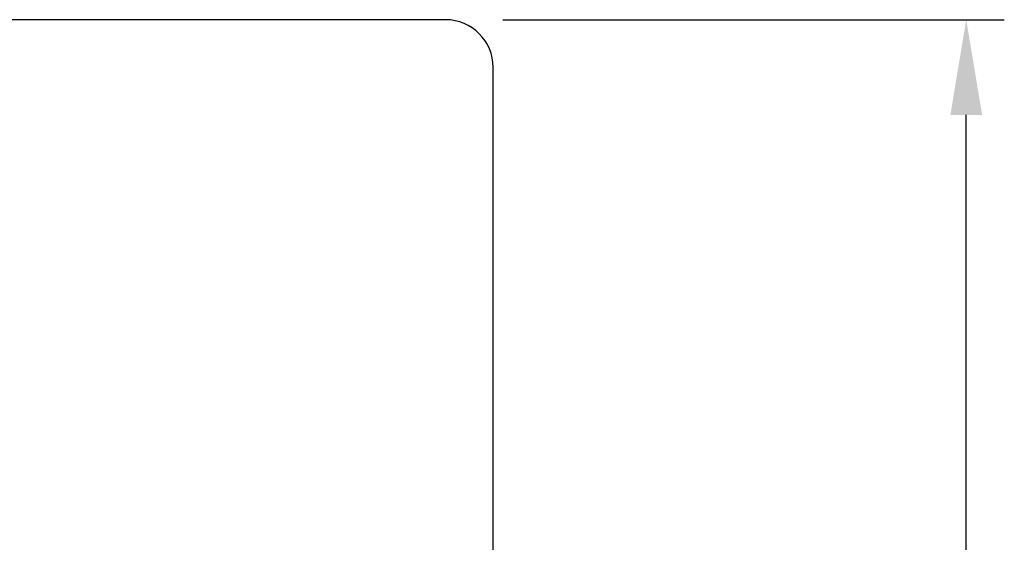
# Model space of a CAD drawing. Header units: millimetres. Extents: x 1983 to 2182, y 457 to 599.
# Tile 48 of 48: x 2151 to 2182, y 544 to 560. Entities that reach past the tile are written whole.
import ezdxf

# ---------------------------------------------------------------- set-up
doc = ezdxf.new("R2010")
doc.units = ezdxf.units.MM
doc.header["$LTSCALE"] = 0.1
doc.layers.get('DEFPOINTS').update_dxf_attribs({"linetype": 'CONTINUOUS'})
doc.layers.add('CHA', color=7, linetype='CONTINUOUS')
doc.layers.add('OUT', color=3, linetype='CONTINUOUS')
doc.styles.add('DIM-7', font='SIMPLEX.shx', dxfattribs={"width": 0.7, "bigfont": 'chineset.shx'})
doc.dimstyles.new('CNS', dxfattribs={"dimtxt": 3.5, "dimasz": 2.5, "dimexe": 1, "dimexo": 1.5, "dimgap": 0.09, "dimtad": 0, "dimdsep": 46, "dimtxsty": 'DIM-7', "dimcen": 0.09, "dimclrd": 1, "dimclre": 1, "dimclrt": 4, "dimadec": 0, "dimazin": 0, "dimtfac": 1, "dimtix": 1, "dimtmove": 2, "dimatfit": 3, "dimfxl": 1, "dimtvp": 0.971429, "dimtolj": 1, "dimarcsym": 0})

# ---------------------------------------------------------------- blocks, each defined once
blk = doc.blocks.new('*D26')
at = {"layer": 'CHA', "lineweight": -2, "transparency": 16777216}
for p, q in [((2166.081, 560.073), (2181.892, 560.073)), ((2180.692, 500.073), (2180.692, 557.073)), ((2166.081, 497.073), (2181.892, 497.073))]:
    blk.add_line(p, q, dxfattribs=at)
at = {"layer": 'CHA', "transparency": 16777216}
for points in [[(2180.192, 557.073), (2181.192, 557.073), (2180.692, 560.073)], [(2180.192, 500.073), (2181.192, 500.073), (2180.692, 497.073)]]:
    blk.add_solid(points, dxfattribs=at)
at = {"layer": 'DEFPOINTS', "color": 0, "transparency": 16777216}
for p in [(2164.281, 560.073), (2180.692, 560.073), (2164.281, 497.073)]:
    blk.add_point(p, dxfattribs=at)
at = {"layer": 'CHA', "transparency": 16777216, "insert": (2174.98, 528.573), "char_height": 4.2, "attachment_point": 5, "rotation": 90, "style": 'DIM-7'}
blk.add_mtext('\\A1;%%C63{\\H2.52;\\S-0.01^ -0.03;}', dxfattribs=at)

msp = doc.modelspace()

# ---------------------------------------------------------------- linework, layer by layer
at = {"layer": 'OUT', "color": 7, "linetype": 'Continuous'}
for p, q in [((2164.281, 560.073), (2147.781, 560.073)), ((2165.781, 498.573), (2165.781, 558.573))]:
    msp.add_line(p, q, dxfattribs=at)
msp.add_arc((2164.281, 558.573), 1.5, 360, 90, dxfattribs=at)

# ---------------------------------------------------------------- dimensions: what is measured, and where the dimension line sits
at = {"layer": 'CHA', "color": 7}
dim = msp.add_linear_dim(base=(2180.692, 560.073), p1=(2164.281, 497.073), p2=(2164.281, 560.073), angle=90, text='%%C<>', dimstyle='CNS', override={"dimscale": 1.2, "dimclrd": 256, "dimclre": 256, "dimclrt": 256, "dimtol": 1, "dimtp": -0.01, "dimtm": 0.03, "dimtfac": 0.6}, dxfattribs=at)
dim.commit()
dim.dimension.update_dxf_attribs({"geometry": '*D26', "text_midpoint": (2174.98, 528.573)})

doc.saveas('drawing.dxf')
